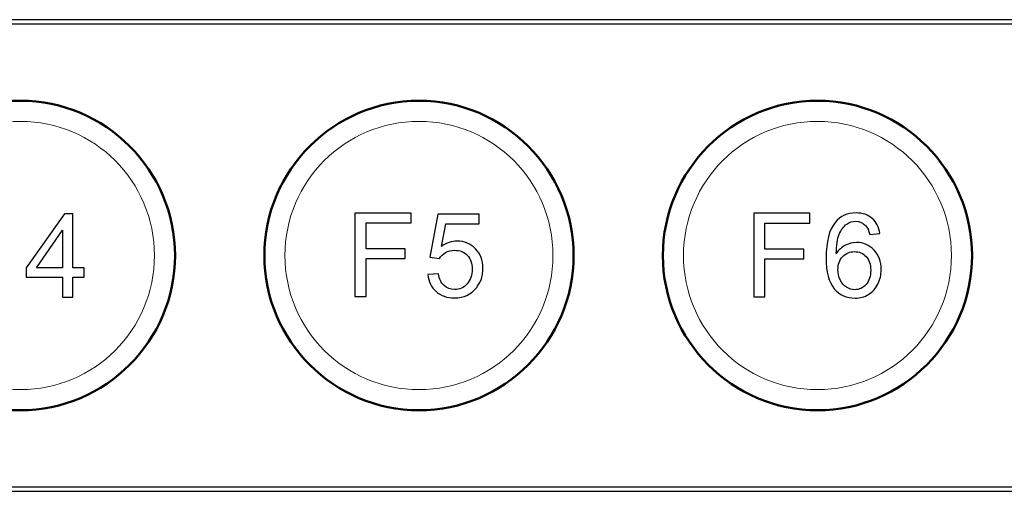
# Model space of a CAD drawing. Header units: millimetres. Extents: x 6964 to 8548, y -230 to 508.
# Tile 13 of 137: x 7146 to 7194, y -97 to -74. Entities that reach past the tile are written whole.
import ezdxf

# ---------------------------------------------------------------- set-up
doc = ezdxf.new("R2010")
doc.units = ezdxf.units.MM
doc.header["$LTSCALE"] = 3
doc.layers.add('layer 1', color=7, linetype='Continuous')

msp = doc.modelspace()

# ---------------------------------------------------------------- linework, layer by layer
at = {"linetype": 'Continuous', "lineweight": 30}
for p, q in [((7242.809, -74.461), (7068.839, -74.461)), ((7068.839, -97.31), (7242.809, -97.31))]:
    msp.add_line(p, q, dxfattribs=at)
at = {"layer": 'layer 1'}
for points, knots in [([(7242.817, -97.11), (7249.016, -97.11), (7254.041, -92.085), (7254.041, -85.886), (7254.041, -85.886), (7254.041, -79.687), (7249.016, -74.661), (7242.817, -74.661), (7242.817, -74.661), (7242.817, -74.661), (7068.847, -74.661), (7068.847, -74.661), (7068.847, -74.661), (7064.837, -74.661), (7061.131, -76.8), (7059.126, -80.273), (7059.126, -80.273), (7057.121, -83.746), (7057.121, -88.025), (7059.126, -91.498), (7059.126, -91.498), (7061.131, -94.971), (7064.837, -97.11), (7068.847, -97.11), (7068.847, -97.11), (7068.847, -97.11), (7242.817, -97.11), (7242.817, -97.11)], [0, 0, 0, 0, 0.125, 0.125, 0.125, 0.125, 0.25, 0.25, 0.25, 0.25, 0.375, 0.375, 0.375, 0.375, 0.5, 0.5, 0.5, 0.5, 0.625, 0.625, 0.625, 0.625, 0.75, 0.75, 0.75, 0.75, 1, 1, 1, 1]), ([(7148.206, -87.906), (7148.206, -87.906), (7148.206, -86.941), (7148.206, -86.941), (7148.206, -86.941), (7148.206, -86.941), (7146.45, -86.941), (7146.45, -86.941), (7146.45, -86.941), (7146.45, -86.941), (7146.45, -86.484), (7146.45, -86.484), (7146.45, -86.484), (7146.45, -86.484), (7148.296, -83.865), (7148.296, -83.865), (7148.296, -83.865), (7148.296, -83.865), (7148.702, -83.865), (7148.702, -83.865), (7148.702, -83.865), (7148.702, -83.865), (7148.702, -86.484), (7148.702, -86.484), (7148.702, -86.484), (7148.702, -86.484), (7149.25, -86.484), (7149.25, -86.484), (7149.25, -86.484), (7149.25, -86.484), (7149.25, -86.941), (7149.25, -86.941), (7149.25, -86.941), (7149.25, -86.941), (7148.702, -86.941), (7148.702, -86.941), (7148.702, -86.941), (7148.702, -86.941), (7148.702, -87.906), (7148.702, -87.906), (7148.702, -87.906), (7148.702, -87.906), (7148.206, -87.906), (7148.206, -87.906)], [0, 0, 0, 0, 0.083333, 0.083333, 0.083333, 0.083333, 0.166667, 0.166667, 0.166667, 0.166667, 0.25, 0.25, 0.25, 0.25, 0.333333, 0.333333, 0.333333, 0.333333, 0.416667, 0.416667, 0.416667, 0.416667, 0.5, 0.5, 0.5, 0.5, 0.583333, 0.583333, 0.583333, 0.583333, 0.666667, 0.666667, 0.666667, 0.666667, 0.75, 0.75, 0.75, 0.75, 0.833333, 0.833333, 0.833333, 0.833333, 1, 1, 1, 1]), ([(7162.391, -87.873), (7162.391, -87.873), (7162.391, -83.831), (7162.391, -83.831), (7162.391, -83.831), (7162.391, -83.831), (7165.118, -83.831), (7165.118, -83.831), (7165.118, -83.831), (7165.118, -83.831), (7165.118, -84.305), (7165.118, -84.305), (7165.118, -84.305), (7165.118, -84.305), (7162.928, -84.305), (7162.928, -84.305), (7162.928, -84.305), (7162.928, -84.305), (7162.928, -85.564), (7162.928, -85.564), (7162.928, -85.564), (7162.928, -85.564), (7164.824, -85.564), (7164.824, -85.564), (7164.824, -85.564), (7164.824, -85.564), (7164.824, -86.038), (7164.824, -86.038), (7164.824, -86.038), (7164.824, -86.038), (7162.928, -86.038), (7162.928, -86.038), (7162.928, -86.038), (7162.928, -86.038), (7162.928, -87.873), (7162.928, -87.873), (7162.928, -87.873), (7162.928, -87.873), (7162.391, -87.873), (7162.391, -87.873)], [0, 0, 0, 0, 0.090909, 0.090909, 0.090909, 0.090909, 0.181818, 0.181818, 0.181818, 0.181818, 0.272727, 0.272727, 0.272727, 0.272727, 0.363636, 0.363636, 0.363636, 0.363636, 0.454545, 0.454545, 0.454545, 0.454545, 0.545455, 0.545455, 0.545455, 0.545455, 0.636364, 0.636364, 0.636364, 0.636364, 0.727273, 0.727273, 0.727273, 0.727273, 0.818182, 0.818182, 0.818182, 0.818182, 1, 1, 1, 1]), ([(7165.927, -86.812), (7165.927, -86.812), (7166.446, -86.772), (7166.446, -86.772), (7166.446, -86.772), (7166.485, -87.025), (7166.574, -87.215), (7166.713, -87.343), (7166.713, -87.343), (7166.853, -87.47), (7167.023, -87.534), (7167.223, -87.534), (7167.223, -87.534), (7167.465, -87.534), (7167.667, -87.444), (7167.832, -87.264), (7167.832, -87.264), (7167.996, -87.083), (7168.078, -86.844), (7168.078, -86.547), (7168.078, -86.547), (7168.078, -86.264), (7167.999, -86.041), (7167.842, -85.877), (7167.842, -85.877), (7167.685, -85.714), (7167.477, -85.632), (7167.219, -85.632), (7167.219, -85.632), (7167.058, -85.632), (7166.914, -85.669), (7166.786, -85.742), (7166.786, -85.742), (7166.659, -85.815), (7166.559, -85.91), (7166.486, -86.027), (7166.486, -86.027), (7166.486, -86.027), (7166.017, -85.959), (7166.017, -85.959), (7166.017, -85.959), (7166.017, -85.959), (7166.407, -83.882), (7166.407, -83.882), (7166.407, -83.882), (7166.407, -83.882), (7168.411, -83.882), (7168.411, -83.882), (7168.411, -83.882), (7168.411, -83.882), (7168.411, -84.356), (7168.411, -84.356), (7168.411, -84.356), (7168.411, -84.356), (7166.803, -84.356), (7166.803, -84.356), (7166.803, -84.356), (7166.803, -84.356), (7166.587, -85.446), (7166.587, -85.446), (7166.587, -85.446), (7166.829, -85.276), (7167.083, -85.192), (7167.348, -85.192), (7167.348, -85.192), (7167.7, -85.192), (7167.998, -85.314), (7168.239, -85.558), (7168.239, -85.558), (7168.481, -85.803), (7168.602, -86.117), (7168.602, -86.501), (7168.602, -86.501), (7168.602, -86.867), (7168.496, -87.183), (7168.284, -87.449), (7168.284, -87.449), (7168.025, -87.777), (7167.671, -87.94), (7167.223, -87.94), (7167.223, -87.94), (7166.856, -87.94), (7166.557, -87.837), (7166.325, -87.631), (7166.325, -87.631), (7166.093, -87.425), (7165.96, -87.152), (7165.927, -86.812)], [0, 0, 0, 0, 0.043478, 0.043478, 0.043478, 0.043478, 0.086957, 0.086957, 0.086957, 0.086957, 0.130435, 0.130435, 0.130435, 0.130435, 0.173913, 0.173913, 0.173913, 0.173913, 0.217391, 0.217391, 0.217391, 0.217391, 0.26087, 0.26087, 0.26087, 0.26087, 0.304348, 0.304348, 0.304348, 0.304348, 0.347826, 0.347826, 0.347826, 0.347826, 0.391304, 0.391304, 0.391304, 0.391304, 0.434783, 0.434783, 0.434783, 0.434783, 0.478261, 0.478261, 0.478261, 0.478261, 0.521739, 0.521739, 0.521739, 0.521739, 0.565217, 0.565217, 0.565217, 0.565217, 0.608696, 0.608696, 0.608696, 0.608696, 0.652174, 0.652174, 0.652174, 0.652174, 0.695652, 0.695652, 0.695652, 0.695652, 0.73913, 0.73913, 0.73913, 0.73913, 0.782609, 0.782609, 0.782609, 0.782609, 0.826087, 0.826087, 0.826087, 0.826087, 0.869565, 0.869565, 0.869565, 0.869565, 0.913043, 0.913043, 0.913043, 0.913043, 1, 1, 1, 1]), ([(7181.735, -87.881), (7181.735, -87.881), (7181.735, -83.84), (7181.735, -83.84), (7181.735, -83.84), (7181.735, -83.84), (7184.462, -83.84), (7184.462, -83.84), (7184.462, -83.84), (7184.462, -83.84), (7184.462, -84.314), (7184.462, -84.314), (7184.462, -84.314), (7184.462, -84.314), (7182.272, -84.314), (7182.272, -84.314), (7182.272, -84.314), (7182.272, -84.314), (7182.272, -85.572), (7182.272, -85.572), (7182.272, -85.572), (7182.272, -85.572), (7184.168, -85.572), (7184.168, -85.572), (7184.168, -85.572), (7184.168, -85.572), (7184.168, -86.047), (7184.168, -86.047), (7184.168, -86.047), (7184.168, -86.047), (7182.272, -86.047), (7182.272, -86.047), (7182.272, -86.047), (7182.272, -86.047), (7182.272, -87.881), (7182.272, -87.881), (7182.272, -87.881), (7182.272, -87.881), (7181.735, -87.881), (7181.735, -87.881)], [0, 0, 0, 0, 0.090909, 0.090909, 0.090909, 0.090909, 0.181818, 0.181818, 0.181818, 0.181818, 0.272727, 0.272727, 0.272727, 0.272727, 0.363636, 0.363636, 0.363636, 0.363636, 0.454545, 0.454545, 0.454545, 0.454545, 0.545455, 0.545455, 0.545455, 0.545455, 0.636364, 0.636364, 0.636364, 0.636364, 0.727273, 0.727273, 0.727273, 0.727273, 0.818182, 0.818182, 0.818182, 0.818182, 1, 1, 1, 1]), ([(7187.851, -84.827), (7187.851, -84.827), (7187.359, -84.867), (7187.359, -84.867), (7187.359, -84.867), (7187.315, -84.672), (7187.252, -84.53), (7187.17, -84.442), (7187.17, -84.442), (7187.036, -84.3), (7186.869, -84.229), (7186.672, -84.229), (7186.672, -84.229), (7186.513, -84.229), (7186.372, -84.273), (7186.25, -84.362), (7186.25, -84.362), (7186.094, -84.476), (7185.972, -84.641), (7185.881, -84.859), (7185.881, -84.859), (7185.79, -85.079), (7185.743, -85.39), (7185.74, -85.794), (7185.74, -85.794), (7185.859, -85.612), (7186.006, -85.477), (7186.179, -85.389), (7186.179, -85.389), (7186.352, -85.301), (7186.533, -85.256), (7186.723, -85.256), (7186.723, -85.256), (7187.054, -85.256), (7187.336, -85.379), (7187.569, -85.622), (7187.569, -85.622), (7187.802, -85.866), (7187.918, -86.18), (7187.918, -86.567), (7187.918, -86.567), (7187.918, -86.821), (7187.864, -87.056), (7187.755, -87.274), (7187.755, -87.274), (7187.644, -87.493), (7187.495, -87.659), (7187.303, -87.775), (7187.303, -87.775), (7187.112, -87.89), (7186.895, -87.949), (7186.652, -87.949), (7186.652, -87.949), (7186.239, -87.949), (7185.901, -87.796), (7185.64, -87.493), (7185.64, -87.493), (7185.379, -87.189), (7185.248, -86.687), (7185.248, -85.989), (7185.248, -85.989), (7185.248, -85.208), (7185.393, -84.64), (7185.682, -84.286), (7185.682, -84.286), (7185.934, -83.977), (7186.274, -83.823), (7186.702, -83.823), (7186.702, -83.823), (7187.02, -83.823), (7187.281, -83.912), (7187.485, -84.09), (7187.485, -84.09), (7187.688, -84.268), (7187.81, -84.513), (7187.851, -84.827)], [0, 0, 0, 0, 0.05, 0.05, 0.05, 0.05, 0.1, 0.1, 0.1, 0.1, 0.15, 0.15, 0.15, 0.15, 0.2, 0.2, 0.2, 0.2, 0.25, 0.25, 0.25, 0.25, 0.3, 0.3, 0.3, 0.3, 0.35, 0.35, 0.35, 0.35, 0.4, 0.4, 0.4, 0.4, 0.45, 0.45, 0.45, 0.45, 0.5, 0.5, 0.5, 0.5, 0.55, 0.55, 0.55, 0.55, 0.6, 0.6, 0.6, 0.6, 0.65, 0.65, 0.65, 0.65, 0.7, 0.7, 0.7, 0.7, 0.75, 0.75, 0.75, 0.75, 0.8, 0.8, 0.8, 0.8, 0.85, 0.85, 0.85, 0.85, 0.9, 0.9, 0.9, 0.9, 1, 1, 1, 1]), ([(7148.206, -86.484), (7148.206, -86.484), (7148.206, -84.666), (7148.206, -84.666), (7148.206, -84.666), (7148.206, -84.666), (7146.938, -86.484), (7146.938, -86.484), (7146.938, -86.484), (7146.938, -86.484), (7148.206, -86.484), (7148.206, -86.484)], [0, 0, 0, 0, 0.25, 0.25, 0.25, 0.25, 0.5, 0.5, 0.5, 0.5, 1, 1, 1, 1]), ([(7185.819, -86.572), (7185.819, -86.743), (7185.855, -86.906), (7185.928, -87.063), (7185.928, -87.063), (7186, -87.219), (7186.102, -87.337), (7186.231, -87.419), (7186.231, -87.419), (7186.36, -87.501), (7186.498, -87.542), (7186.644, -87.542), (7186.644, -87.542), (7186.855, -87.542), (7187.036, -87.458), (7187.185, -87.288), (7187.185, -87.288), (7187.335, -87.119), (7187.41, -86.89), (7187.41, -86.599), (7187.41, -86.599), (7187.41, -86.319), (7187.336, -86.099), (7187.188, -85.938), (7187.188, -85.938), (7187.041, -85.778), (7186.852, -85.697), (7186.624, -85.697), (7186.624, -85.697), (7186.4, -85.697), (7186.209, -85.778), (7186.053, -85.938), (7186.053, -85.938), (7185.897, -86.099), (7185.819, -86.31), (7185.819, -86.572)], [0, 0, 0, 0, 0.1, 0.1, 0.1, 0.1, 0.2, 0.2, 0.2, 0.2, 0.3, 0.3, 0.3, 0.3, 0.4, 0.4, 0.4, 0.4, 0.5, 0.5, 0.5, 0.5, 0.6, 0.6, 0.6, 0.6, 0.7, 0.7, 0.7, 0.7, 0.8, 0.8, 0.8, 0.8, 1, 1, 1, 1])]:
    msp.add_open_spline(points, degree=3, knots=knots, dxfattribs=at)
at = {"layer": 'layer 1', "lineweight": 50}
for points in [[(7146.167, -93.386), (7146.167, -93.386), (7146.167, -93.386), (7146.167, -93.386), (7146.167, -93.386), (7150.292, -93.386), (7153.667, -90.011), (7153.667, -85.886), (7153.667, -85.886), (7153.667, -85.886), (7153.667, -85.886), (7153.667, -85.886), (7153.667, -85.886), (7153.667, -81.761), (7150.292, -78.386), (7146.167, -78.386), (7146.167, -78.386), (7146.167, -78.386), (7146.167, -78.386), (7146.167, -78.386), (7146.167, -78.386), (7142.042, -78.386), (7138.667, -81.761), (7138.667, -85.886), (7138.667, -85.886), (7138.667, -85.886), (7138.667, -85.886), (7138.667, -85.886), (7138.667, -85.886), (7138.667, -90.011), (7142.042, -93.386), (7146.167, -93.386)], [(7165.497, -93.386), (7165.497, -93.386), (7165.497, -93.386), (7165.497, -93.386), (7165.497, -93.386), (7169.622, -93.386), (7172.997, -90.011), (7172.997, -85.886), (7172.997, -85.886), (7172.997, -85.886), (7172.997, -85.886), (7172.997, -85.886), (7172.997, -85.886), (7172.997, -81.761), (7169.622, -78.386), (7165.497, -78.386), (7165.497, -78.386), (7165.497, -78.386), (7165.497, -78.386), (7165.497, -78.386), (7165.497, -78.386), (7161.372, -78.386), (7157.997, -81.761), (7157.997, -85.886), (7157.997, -85.886), (7157.997, -85.886), (7157.997, -85.886), (7157.997, -85.886), (7157.997, -85.886), (7157.997, -90.011), (7161.372, -93.386), (7165.497, -93.386)], [(7184.827, -93.386), (7184.827, -93.386), (7184.827, -93.386), (7184.827, -93.386), (7184.827, -93.386), (7188.952, -93.386), (7192.327, -90.011), (7192.327, -85.886), (7192.327, -85.886), (7192.327, -85.886), (7192.327, -85.886), (7192.327, -85.886), (7192.327, -85.886), (7192.327, -81.761), (7188.952, -78.386), (7184.827, -78.386), (7184.827, -78.386), (7184.827, -78.386), (7184.827, -78.386), (7184.827, -78.386), (7184.827, -78.386), (7180.702, -78.386), (7177.327, -81.761), (7177.327, -85.886), (7177.327, -85.886), (7177.327, -85.886), (7177.327, -85.886), (7177.327, -85.886), (7177.327, -85.886), (7177.327, -90.011), (7180.702, -93.386), (7184.827, -93.386)]]:
    msp.add_open_spline(points, degree=3, knots=[0, 0, 0, 0, 0.111111, 0.111111, 0.111111, 0.111111, 0.222222, 0.222222, 0.222222, 0.222222, 0.333333, 0.333333, 0.333333, 0.333333, 0.444444, 0.444444, 0.444444, 0.444444, 0.555556, 0.555556, 0.555556, 0.555556, 0.666667, 0.666667, 0.666667, 0.666667, 0.777778, 0.777778, 0.777778, 0.777778, 1, 1, 1, 1], dxfattribs=at)
at = {"layer": 'layer 1', "lineweight": 9}
for points, knots in [([(7152.667, -85.886), (7152.667, -82.296), (7149.757, -79.386), (7146.167, -79.386), (7146.167, -79.386), (7142.577, -79.386), (7139.667, -82.296), (7139.667, -85.886), (7139.667, -85.886), (7139.667, -89.476), (7142.577, -92.386), (7146.167, -92.386), (7146.167, -92.386), (7149.757, -92.386), (7152.667, -89.476), (7152.667, -85.886)], [0, 0, 0, 0, 0.2, 0.2, 0.2, 0.2, 0.4, 0.4, 0.4, 0.4, 0.6, 0.6, 0.6, 0.6, 1, 1, 1, 1]), ([(7171.997, -85.886), (7171.997, -82.296), (7169.087, -79.386), (7165.497, -79.386), (7165.497, -79.386), (7161.907, -79.386), (7158.997, -82.296), (7158.997, -85.886), (7158.997, -85.886), (7158.997, -89.476), (7161.907, -92.386), (7165.497, -92.386), (7165.497, -92.386), (7169.087, -92.386), (7171.997, -89.476), (7171.997, -85.886)], [0, 0, 0, 0, 0.2, 0.2, 0.2, 0.2, 0.4, 0.4, 0.4, 0.4, 0.6, 0.6, 0.6, 0.6, 1, 1, 1, 1]), ([(7191.327, -85.886), (7191.327, -82.296), (7188.417, -79.386), (7184.827, -79.386), (7184.827, -79.386), (7181.237, -79.386), (7178.327, -82.296), (7178.327, -85.886), (7178.327, -85.886), (7178.327, -89.476), (7181.237, -92.386), (7184.827, -92.386), (7184.827, -92.386), (7188.417, -92.386), (7191.327, -89.476), (7191.327, -85.886)], [0, 0, 0, 0, 0.2, 0.2, 0.2, 0.2, 0.4, 0.4, 0.4, 0.4, 0.6, 0.6, 0.6, 0.6, 1, 1, 1, 1]), ([(7148.206, -87.906), (7148.206, -87.906), (7148.206, -86.941), (7148.206, -86.941), (7148.206, -86.941), (7148.206, -86.941), (7146.45, -86.941), (7146.45, -86.941), (7146.45, -86.941), (7146.45, -86.941), (7146.45, -86.484), (7146.45, -86.484), (7146.45, -86.484), (7146.45, -86.484), (7148.296, -83.865), (7148.296, -83.865), (7148.296, -83.865), (7148.296, -83.865), (7148.702, -83.865), (7148.702, -83.865), (7148.702, -83.865), (7148.702, -83.865), (7148.702, -86.484), (7148.702, -86.484), (7148.702, -86.484), (7148.702, -86.484), (7149.25, -86.484), (7149.25, -86.484), (7149.25, -86.484), (7149.25, -86.484), (7149.25, -86.941), (7149.25, -86.941), (7149.25, -86.941), (7149.25, -86.941), (7148.702, -86.941), (7148.702, -86.941), (7148.702, -86.941), (7148.702, -86.941), (7148.702, -87.906), (7148.702, -87.906), (7148.702, -87.906), (7148.702, -87.906), (7148.206, -87.906), (7148.206, -87.906)], [0, 0, 0, 0, 0.083333, 0.083333, 0.083333, 0.083333, 0.166667, 0.166667, 0.166667, 0.166667, 0.25, 0.25, 0.25, 0.25, 0.333333, 0.333333, 0.333333, 0.333333, 0.416667, 0.416667, 0.416667, 0.416667, 0.5, 0.5, 0.5, 0.5, 0.583333, 0.583333, 0.583333, 0.583333, 0.666667, 0.666667, 0.666667, 0.666667, 0.75, 0.75, 0.75, 0.75, 0.833333, 0.833333, 0.833333, 0.833333, 1, 1, 1, 1]), ([(7162.391, -87.873), (7162.391, -87.873), (7162.391, -83.831), (7162.391, -83.831), (7162.391, -83.831), (7162.391, -83.831), (7165.118, -83.831), (7165.118, -83.831), (7165.118, -83.831), (7165.118, -83.831), (7165.118, -84.305), (7165.118, -84.305), (7165.118, -84.305), (7165.118, -84.305), (7162.928, -84.305), (7162.928, -84.305), (7162.928, -84.305), (7162.928, -84.305), (7162.928, -85.564), (7162.928, -85.564), (7162.928, -85.564), (7162.928, -85.564), (7164.824, -85.564), (7164.824, -85.564), (7164.824, -85.564), (7164.824, -85.564), (7164.824, -86.038), (7164.824, -86.038), (7164.824, -86.038), (7164.824, -86.038), (7162.928, -86.038), (7162.928, -86.038), (7162.928, -86.038), (7162.928, -86.038), (7162.928, -87.873), (7162.928, -87.873), (7162.928, -87.873), (7162.928, -87.873), (7162.391, -87.873), (7162.391, -87.873)], [0, 0, 0, 0, 0.090909, 0.090909, 0.090909, 0.090909, 0.181818, 0.181818, 0.181818, 0.181818, 0.272727, 0.272727, 0.272727, 0.272727, 0.363636, 0.363636, 0.363636, 0.363636, 0.454545, 0.454545, 0.454545, 0.454545, 0.545455, 0.545455, 0.545455, 0.545455, 0.636364, 0.636364, 0.636364, 0.636364, 0.727273, 0.727273, 0.727273, 0.727273, 0.818182, 0.818182, 0.818182, 0.818182, 1, 1, 1, 1]), ([(7165.927, -86.812), (7165.927, -86.812), (7166.446, -86.772), (7166.446, -86.772), (7166.446, -86.772), (7166.485, -87.025), (7166.574, -87.215), (7166.713, -87.343), (7166.713, -87.343), (7166.853, -87.47), (7167.023, -87.534), (7167.223, -87.534), (7167.223, -87.534), (7167.465, -87.534), (7167.667, -87.444), (7167.832, -87.264), (7167.832, -87.264), (7167.996, -87.083), (7168.078, -86.844), (7168.078, -86.547), (7168.078, -86.547), (7168.078, -86.264), (7167.999, -86.041), (7167.842, -85.877), (7167.842, -85.877), (7167.685, -85.714), (7167.477, -85.632), (7167.219, -85.632), (7167.219, -85.632), (7167.058, -85.632), (7166.914, -85.669), (7166.786, -85.742), (7166.786, -85.742), (7166.659, -85.815), (7166.559, -85.91), (7166.486, -86.027), (7166.486, -86.027), (7166.486, -86.027), (7166.017, -85.959), (7166.017, -85.959), (7166.017, -85.959), (7166.017, -85.959), (7166.407, -83.882), (7166.407, -83.882), (7166.407, -83.882), (7166.407, -83.882), (7168.411, -83.882), (7168.411, -83.882), (7168.411, -83.882), (7168.411, -83.882), (7168.411, -84.356), (7168.411, -84.356), (7168.411, -84.356), (7168.411, -84.356), (7166.803, -84.356), (7166.803, -84.356), (7166.803, -84.356), (7166.803, -84.356), (7166.587, -85.446), (7166.587, -85.446), (7166.587, -85.446), (7166.829, -85.276), (7167.083, -85.192), (7167.348, -85.192), (7167.348, -85.192), (7167.7, -85.192), (7167.998, -85.314), (7168.239, -85.558), (7168.239, -85.558), (7168.481, -85.803), (7168.602, -86.117), (7168.602, -86.501), (7168.602, -86.501), (7168.602, -86.867), (7168.496, -87.183), (7168.284, -87.449), (7168.284, -87.449), (7168.025, -87.777), (7167.671, -87.94), (7167.223, -87.94), (7167.223, -87.94), (7166.856, -87.94), (7166.557, -87.837), (7166.325, -87.631), (7166.325, -87.631), (7166.093, -87.425), (7165.96, -87.152), (7165.927, -86.812)], [0, 0, 0, 0, 0.043478, 0.043478, 0.043478, 0.043478, 0.086957, 0.086957, 0.086957, 0.086957, 0.130435, 0.130435, 0.130435, 0.130435, 0.173913, 0.173913, 0.173913, 0.173913, 0.217391, 0.217391, 0.217391, 0.217391, 0.26087, 0.26087, 0.26087, 0.26087, 0.304348, 0.304348, 0.304348, 0.304348, 0.347826, 0.347826, 0.347826, 0.347826, 0.391304, 0.391304, 0.391304, 0.391304, 0.434783, 0.434783, 0.434783, 0.434783, 0.478261, 0.478261, 0.478261, 0.478261, 0.521739, 0.521739, 0.521739, 0.521739, 0.565217, 0.565217, 0.565217, 0.565217, 0.608696, 0.608696, 0.608696, 0.608696, 0.652174, 0.652174, 0.652174, 0.652174, 0.695652, 0.695652, 0.695652, 0.695652, 0.73913, 0.73913, 0.73913, 0.73913, 0.782609, 0.782609, 0.782609, 0.782609, 0.826087, 0.826087, 0.826087, 0.826087, 0.869565, 0.869565, 0.869565, 0.869565, 0.913043, 0.913043, 0.913043, 0.913043, 1, 1, 1, 1]), ([(7181.735, -87.881), (7181.735, -87.881), (7181.735, -83.84), (7181.735, -83.84), (7181.735, -83.84), (7181.735, -83.84), (7184.462, -83.84), (7184.462, -83.84), (7184.462, -83.84), (7184.462, -83.84), (7184.462, -84.314), (7184.462, -84.314), (7184.462, -84.314), (7184.462, -84.314), (7182.272, -84.314), (7182.272, -84.314), (7182.272, -84.314), (7182.272, -84.314), (7182.272, -85.572), (7182.272, -85.572), (7182.272, -85.572), (7182.272, -85.572), (7184.168, -85.572), (7184.168, -85.572), (7184.168, -85.572), (7184.168, -85.572), (7184.168, -86.047), (7184.168, -86.047), (7184.168, -86.047), (7184.168, -86.047), (7182.272, -86.047), (7182.272, -86.047), (7182.272, -86.047), (7182.272, -86.047), (7182.272, -87.881), (7182.272, -87.881), (7182.272, -87.881), (7182.272, -87.881), (7181.735, -87.881), (7181.735, -87.881)], [0, 0, 0, 0, 0.090909, 0.090909, 0.090909, 0.090909, 0.181818, 0.181818, 0.181818, 0.181818, 0.272727, 0.272727, 0.272727, 0.272727, 0.363636, 0.363636, 0.363636, 0.363636, 0.454545, 0.454545, 0.454545, 0.454545, 0.545455, 0.545455, 0.545455, 0.545455, 0.636364, 0.636364, 0.636364, 0.636364, 0.727273, 0.727273, 0.727273, 0.727273, 0.818182, 0.818182, 0.818182, 0.818182, 1, 1, 1, 1]), ([(7187.851, -84.827), (7187.851, -84.827), (7187.359, -84.867), (7187.359, -84.867), (7187.359, -84.867), (7187.315, -84.672), (7187.252, -84.53), (7187.17, -84.442), (7187.17, -84.442), (7187.036, -84.3), (7186.869, -84.229), (7186.672, -84.229), (7186.672, -84.229), (7186.513, -84.229), (7186.372, -84.273), (7186.25, -84.362), (7186.25, -84.362), (7186.094, -84.476), (7185.972, -84.641), (7185.881, -84.859), (7185.881, -84.859), (7185.79, -85.079), (7185.743, -85.39), (7185.74, -85.794), (7185.74, -85.794), (7185.859, -85.612), (7186.006, -85.477), (7186.179, -85.389), (7186.179, -85.389), (7186.352, -85.301), (7186.533, -85.256), (7186.723, -85.256), (7186.723, -85.256), (7187.054, -85.256), (7187.336, -85.379), (7187.569, -85.622), (7187.569, -85.622), (7187.802, -85.866), (7187.918, -86.18), (7187.918, -86.567), (7187.918, -86.567), (7187.918, -86.821), (7187.864, -87.056), (7187.755, -87.274), (7187.755, -87.274), (7187.644, -87.493), (7187.495, -87.659), (7187.303, -87.775), (7187.303, -87.775), (7187.112, -87.89), (7186.895, -87.949), (7186.652, -87.949), (7186.652, -87.949), (7186.239, -87.949), (7185.901, -87.796), (7185.64, -87.493), (7185.64, -87.493), (7185.379, -87.189), (7185.248, -86.687), (7185.248, -85.989), (7185.248, -85.989), (7185.248, -85.208), (7185.393, -84.64), (7185.682, -84.286), (7185.682, -84.286), (7185.934, -83.977), (7186.274, -83.823), (7186.702, -83.823), (7186.702, -83.823), (7187.02, -83.823), (7187.281, -83.912), (7187.485, -84.09), (7187.485, -84.09), (7187.688, -84.268), (7187.81, -84.513), (7187.851, -84.827)], [0, 0, 0, 0, 0.05, 0.05, 0.05, 0.05, 0.1, 0.1, 0.1, 0.1, 0.15, 0.15, 0.15, 0.15, 0.2, 0.2, 0.2, 0.2, 0.25, 0.25, 0.25, 0.25, 0.3, 0.3, 0.3, 0.3, 0.35, 0.35, 0.35, 0.35, 0.4, 0.4, 0.4, 0.4, 0.45, 0.45, 0.45, 0.45, 0.5, 0.5, 0.5, 0.5, 0.55, 0.55, 0.55, 0.55, 0.6, 0.6, 0.6, 0.6, 0.65, 0.65, 0.65, 0.65, 0.7, 0.7, 0.7, 0.7, 0.75, 0.75, 0.75, 0.75, 0.8, 0.8, 0.8, 0.8, 0.85, 0.85, 0.85, 0.85, 0.9, 0.9, 0.9, 0.9, 1, 1, 1, 1]), ([(7148.206, -86.484), (7148.206, -86.484), (7148.206, -84.666), (7148.206, -84.666), (7148.206, -84.666), (7148.206, -84.666), (7146.938, -86.484), (7146.938, -86.484), (7146.938, -86.484), (7146.938, -86.484), (7148.206, -86.484), (7148.206, -86.484)], [0, 0, 0, 0, 0.25, 0.25, 0.25, 0.25, 0.5, 0.5, 0.5, 0.5, 1, 1, 1, 1]), ([(7185.819, -86.572), (7185.819, -86.743), (7185.855, -86.906), (7185.928, -87.063), (7185.928, -87.063), (7186, -87.219), (7186.102, -87.337), (7186.231, -87.419), (7186.231, -87.419), (7186.36, -87.501), (7186.498, -87.542), (7186.644, -87.542), (7186.644, -87.542), (7186.855, -87.542), (7187.036, -87.458), (7187.185, -87.288), (7187.185, -87.288), (7187.335, -87.119), (7187.41, -86.89), (7187.41, -86.599), (7187.41, -86.599), (7187.41, -86.319), (7187.336, -86.099), (7187.188, -85.938), (7187.188, -85.938), (7187.041, -85.778), (7186.852, -85.697), (7186.624, -85.697), (7186.624, -85.697), (7186.4, -85.697), (7186.209, -85.778), (7186.053, -85.938), (7186.053, -85.938), (7185.897, -86.099), (7185.819, -86.31), (7185.819, -86.572)], [0, 0, 0, 0, 0.1, 0.1, 0.1, 0.1, 0.2, 0.2, 0.2, 0.2, 0.3, 0.3, 0.3, 0.3, 0.4, 0.4, 0.4, 0.4, 0.5, 0.5, 0.5, 0.5, 0.6, 0.6, 0.6, 0.6, 0.7, 0.7, 0.7, 0.7, 0.8, 0.8, 0.8, 0.8, 1, 1, 1, 1])]:
    msp.add_open_spline(points, degree=3, knots=knots, dxfattribs=at)

doc.saveas('drawing.dxf')
